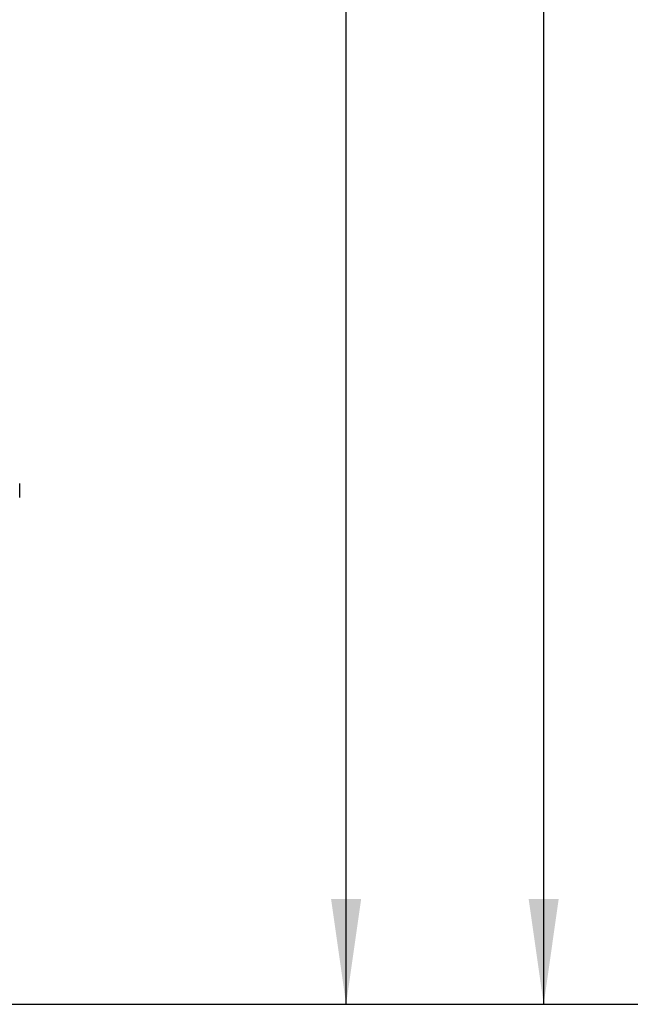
# Paper-space layout 'DRW0010_1_1' of a CAD drawing. Header units: millimetres. Extents: x 0 to 420, y 0 to 297.
# Tile 101 of 108: x 333 to 354, y 152 to 185. Entities that reach past the tile are written whole.
import ezdxf

# ---------------------------------------------------------------- set-up
doc = ezdxf.new("R2010")
doc.units = ezdxf.units.MM
doc.header["$LTSCALE"] = 23.1
doc.layers.get('0').update_dxf_attribs({"linetype": 'CONTINUOUS'})
doc.layers.add('DIM_PILOTEES', color=7, linetype='CONTINUOUS')
doc.styles.get("Standard").update_dxf_attribs({"font": 'txt', "width": 0.7})
doc.dimstyles.new('DIMSTYLE_3', dxfattribs={"dimtxt": 2.5, "dimasz": 3.5, "dimexe": 2, "dimexo": 0, "dimtad": 1, "dimdec": 0, "dimlfac": 3.333333, "dimdsep": 46, "dimtxsty": 'Standard', "dimblk": '_FILLED', "dimblk1": '_FILLED', "dimblk2": '_FILLED', "dimcen": 0.09, "dimazin": 2, "dimtp": 0.5, "dimtm": 0.5, "dimtfac": 1, "dimtdec": 0, "dimtofl": 0, "dimtmove": 0, "dimatfit": 3, "dimldrblk": '_FILLED', "dimfxl": 0, "dimtolj": 1, "dimarcsym": 0})

# ---------------------------------------------------------------- blocks, each defined once
blk = doc.blocks.new('_FILLED')
at = {"color": 0, "linetype": 'ByBlock'}
blk.add_solid([(0, 0), (-1, 0.1429), (-1, -0.1429)], dxfattribs=at)
blk = doc.blocks.new('*D5')
at = {"layer": 'DIM_PILOTEES', "color": 2, "linetype": 'Continuous'}
for p, q in [((329.775, 263.984), (359.714, 263.984)), ((357.714, 263.984), (357.714, 207.883)), ((357.714, 151.783), (357.714, 207.883)), ((329.255, 151.783), (359.714, 151.783))]:
    blk.add_line(p, q, dxfattribs=at)
at = {"layer": 'DIM_PILOTEES', "color": 2, "linetype": 'Continuous', "xscale": 3.5, "yscale": 3.5, "zscale": 3.5}
for p, rotation in [((357.714, 263.984), 90), ((357.714, 151.783), 270)]:
    blk.add_blockref('_FILLED', p, dxfattribs=dict(at, rotation=rotation))
at = {"layer": 'DIM_PILOTEES', "color": 2, "linetype": 'Continuous', "insert": (354.589, 207.883), "char_height": 2.5, "width": 8.57143, "attachment_point": 2, "rotation": 90, "line_spacing_factor": 0.9}
blk.add_mtext('{\\ftxt;\\W0.0001;\\H0.0001;\\~}{\\ftxt;\\W2.2857142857;\\H2.5; }{\\ftxt;\\W0.0001;\\H0.0001;\\~}', dxfattribs=at)
blk = doc.blocks.new('*D6')
at = {"layer": 'DIM_PILOTEES', "color": 2, "linetype": 'Continuous'}
for p, q in [((299.025, 224.984), (346.241, 224.984)), ((344.241, 224.984), (344.241, 188.383)), ((344.241, 151.783), (344.241, 188.383)), ((325.505, 151.783), (346.241, 151.783))]:
    blk.add_line(p, q, dxfattribs=at)
at = {"layer": 'DIM_PILOTEES', "color": 2, "linetype": 'Continuous', "xscale": 3.5, "yscale": 3.5, "zscale": 3.5}
for p, rotation in [((344.241, 224.984), 90), ((344.241, 151.783), 270)]:
    blk.add_blockref('_FILLED', p, dxfattribs=dict(at, rotation=rotation))
at = {"layer": 'DIM_PILOTEES', "color": 2, "linetype": 'Continuous', "insert": (341.116, 188.383), "char_height": 2.5, "width": 8.83929, "attachment_point": 2, "rotation": 90, "line_spacing_factor": 0.9}
blk.add_mtext('{\\ftxt;\\W0.0001;\\H0.0001;\\~}{\\ftxt;\\W2.3571428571;\\H2.5; }{\\ftxt;\\W0.0001;\\H0.0001;\\~}', dxfattribs=at)
blk = doc.blocks.new('*D16')
at = {"layer": 'DIM_PILOTEES', "color": 2, "linetype": 'Continuous'}
for p, q in [((299.025, 237.275), (352.819, 237.275)), ((350.819, 237.275), (350.819, 194.529)), ((350.819, 151.783), (350.819, 194.529)), ((327.38, 151.783), (352.819, 151.783))]:
    blk.add_line(p, q, dxfattribs=at)
at = {"layer": 'DIM_PILOTEES', "color": 2, "linetype": 'Continuous', "xscale": 3.5, "yscale": 3.5, "zscale": 3.5}
for p, rotation in [((350.819, 237.275), 90), ((350.819, 151.783), 270)]:
    blk.add_blockref('_FILLED', p, dxfattribs=dict(at, rotation=rotation))
at = {"layer": 'DIM_PILOTEES', "color": 2, "linetype": 'Continuous', "insert": (347.694, 194.529), "char_height": 2.5, "width": 8.57143, "attachment_point": 2, "rotation": 90, "line_spacing_factor": 0.9}
blk.add_mtext('{\\ftxt;\\W0.0001;\\H0.0001;\\~}{\\ftxt;\\W2.2857142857;\\H2.5; }{\\ftxt;\\W0.0001;\\H0.0001;\\~}', dxfattribs=at)

psp = doc.layouts.new('DRW0010_1_1')

# ---------------------------------------------------------------- linework, layer by layer
at = {"color": 3, "linetype": 'Continuous'}
for p, q in [((333.3719, 169.079), (333.371, 169.1108)), ((333.3721, 169.079), (333.3711, 169.1108)), ((333.3734, 169.0231), (333.3728, 169.047)), ((333.3736, 169.015), (333.3729, 169.047)), ((333.374, 168.9829), (333.3734, 169.0231)), ((333.3742, 168.9829), (333.3736, 169.015)), ((333.3776, 168.6481), (333.3783, 168.7439)), ((333.3774, 168.6481), (333.3776, 168.6481))]:
    psp.add_line(p, q, dxfattribs=at)
for centre, radius, start, end in [((324.4354, 168.8332), 8.94, 1.37043, 1.5752), ((324.434, 168.8332), 8.9415, 358.81288, 359.42777), ((324.4346, 168.8332), 8.9409, 359.6142, 0.9595), ((324.4337, 168.8332), 8.9417, 359.42777, 359.6142)]:
    psp.add_arc(centre, radius, start, end, dxfattribs=at)

# ---------------------------------------------------------------- dimensions: what is measured, and where the dimension line sits
at = {"layer": 'DIM_PILOTEES', "color": 2, "linetype": 'Continuous'}
for base, p1, p2, angle, text, picture, middle in [((357.714, 263.9843), (329.2548, 151.7826), (329.7747, 263.9843), 90, '{\\ftxt;\\W0.0001;\\H0.0001;\\~}{\\ftxt;\\W2.2857142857;\\H2.5; }{\\ftxt;\\W0.0001;\\H0.0001;\\~}', '*D5', (357.714, 207.5263)), ((350.8193, 151.7826), (299.0247, 237.2748), (327.3798, 151.7826), 270, '{\\ftxt;\\W0.0001;\\H0.0001;\\~}{\\ftxt;\\W2.2857142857;\\H2.5; }{\\ftxt;\\W0.0001;\\H0.0001;\\~}', '*D16', (350.8193, 194.1715)), ((344.2408, 224.9843), (325.5048, 151.7826), (299.025, 224.9843), 90, '{\\ftxt;\\W0.0001;\\H0.0001;\\~}{\\ftxt;\\W2.3571428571;\\H2.5; }{\\ftxt;\\W0.0001;\\H0.0001;\\~}', '*D6', (344.2408, 188.0263))]:
    dim = psp.add_linear_dim(base=base, p1=p1, p2=p2, angle=angle, text=text, dimstyle='DIMSTYLE_3', dxfattribs=at)
    dim.commit()
    dim.dimension.update_dxf_attribs({"geometry": picture, "text_midpoint": middle, "dimtype": 160})

doc.saveas('drawing.dxf')
